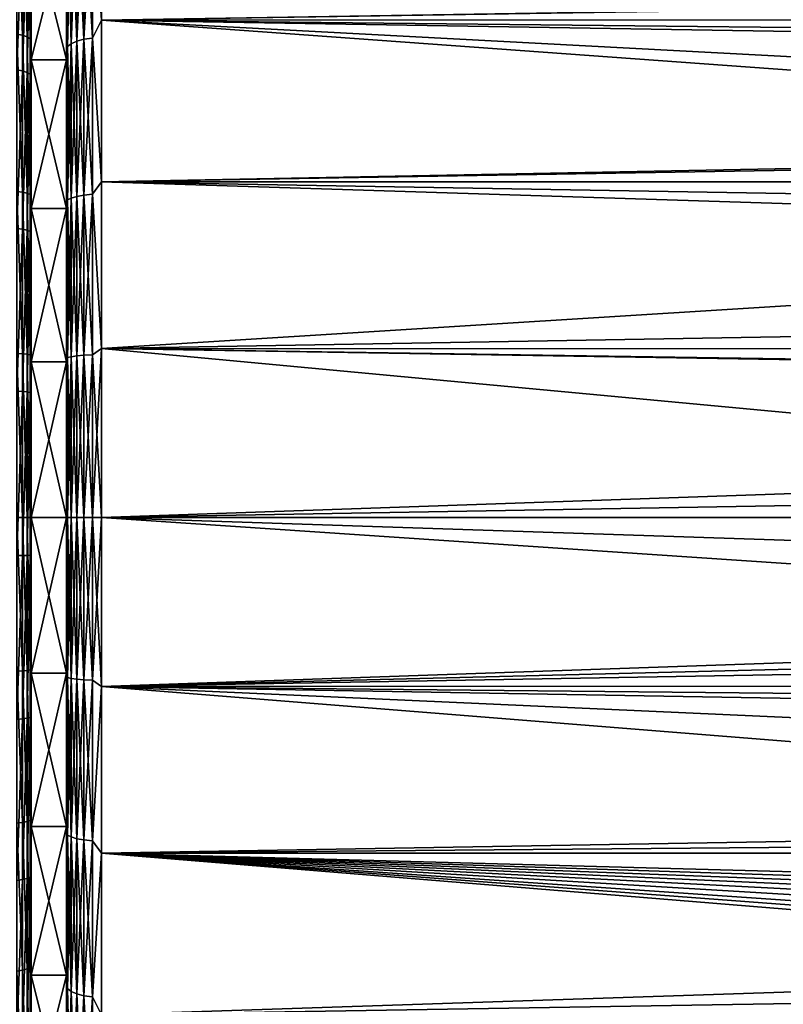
# Model space of a CAD drawing. Header units: metres. Extents: x -139 to 106, y -189 to 40.
# Tile 42 of 256: x -118 to -107, y -7 to 7. Entities that reach past the tile are written whole.
import ezdxf

# ---------------------------------------------------------------- set-up
doc = ezdxf.new("R2010")
doc.units = ezdxf.units.M
doc.layers.add('solid_153_ABGANG1_SW0003', color=7, linetype='CONTINUOUS')

msp = doc.modelspace()

# ---------------------------------------------------------------- linework, layer by layer
at = {"layer": 'solid_153_ABGANG1_SW0003'}
for points in [[(-117.128876, 8.968395, 93.920311), (-116.999969, 7.092096, 94.763084), (-116.999969, 9.294461, 93.771881)], [(-117.128876, 8.968395, 58.205223), (-116.999969, 9.294461, 58.353649), (-116.999969, 7.092096, 57.362446)], [(-116.999969, 7.092096, 57.362446), (-116.999969, 9.294461, 58.353649), (-91.974602, 7.482811, 57.515331)], [(-47.66711, 8.209472, 94.300209), (-116.999969, 9.294461, 93.771881), (-116.999969, 7.092096, 94.763084)], [(-118.014725, 8.954062, 58.411282), (-117.999969, 9.129817, 58.605652), (-117.999969, 6.964025, 57.634377)], [(-117.999969, 6.964025, 57.634377), (-117.999969, 9.129817, 58.605652), (-117.999969, 8.550906, 59.770374)], [(-118.12381, 6.877313, 57.343552), (-118.207458, 6.891992, 57.303596), (-118.207428, 9.041147, 58.239609)], [(-118.123779, 9.02189, 58.277573), (-118.12381, 6.877313, 57.343552), (-118.207428, 9.041147, 58.239609)], [(-118.057411, 6.854438, 57.405811), (-118.12381, 6.877313, 57.343552), (-118.123779, 9.02189, 58.277573)], [(-118.057381, 8.991882, 58.336727), (-118.057411, 6.854438, 57.405811), (-118.123779, 9.02189, 58.277573)], [(-118.014755, 6.825609, 57.484283), (-118.057411, 6.854438, 57.405811), (-118.057381, 8.991882, 58.336727)], [(-118.014725, 8.954062, 58.411282), (-118.014755, 6.825609, 57.484283), (-118.057381, 8.991882, 58.336727)], [(-118.014725, 8.954062, 58.411282), (-117.999969, 6.964025, 57.634377), (-118.014755, 6.825609, 57.484283)], [(-117.499969, 8.550878, 92.355171), (-117.499969, 6.837931, 94.324539), (-117.499969, 8.966857, 93.378807)], [(-117.482933, 8.80966, 93.60424), (-117.499969, 8.966857, 93.378807), (-117.499969, 6.837931, 94.324539)], [(-117.482933, 6.713652, 94.508369), (-117.432922, 6.754935, 94.621796), (-117.432922, 8.863832, 93.712105)], [(-117.482933, 8.80966, 93.60424), (-117.482933, 6.713652, 94.508369), (-117.432922, 8.863832, 93.712105)], [(-117.482933, 8.80966, 58.52129), (-117.432922, 8.863832, 58.413425), (-117.432922, 6.754935, 57.503735)], [(-117.432922, 6.754935, 94.621796), (-117.35334, 6.790377, 94.71917), (-117.35334, 8.910339, 93.80471)], [(-117.432922, 8.863832, 93.712105), (-117.432922, 6.754935, 94.621796), (-117.35334, 8.910339, 93.80471)], [(-117.432922, 8.863832, 58.413425), (-117.35334, 8.910339, 58.320824), (-117.35334, 6.790377, 57.406361)], [(-117.432922, 6.754935, 57.503735), (-117.432922, 8.863832, 58.413425), (-117.35334, 6.790377, 57.406361)], [(-117.35334, 6.790377, 94.71917), (-117.249634, 6.817557, 94.793854), (-117.249634, 8.946005, 93.875725)], [(-117.35334, 8.910339, 93.80471), (-117.35334, 6.790377, 94.71917), (-117.249634, 8.946005, 93.875725)], [(-117.35334, 8.910339, 58.320824), (-117.249634, 8.946005, 58.249805), (-117.249634, 6.817557, 57.33168)], [(-117.35334, 6.790377, 57.406361), (-117.35334, 8.910339, 58.320824), (-117.249634, 6.817557, 57.33168)], [(-117.249634, 6.817557, 94.793854), (-117.128876, 6.83462, 94.840729), (-117.128876, 8.968395, 93.920311)], [(-117.249634, 8.946005, 93.875725), (-117.249634, 6.817557, 94.793854), (-117.128876, 8.968395, 93.920311)], [(-117.249634, 8.946005, 58.249805), (-117.128876, 8.968395, 58.205223), (-117.128876, 6.83462, 57.284801)], [(-117.249634, 6.817557, 57.33168), (-117.249634, 8.946005, 58.249805), (-117.128876, 6.83462, 57.284801)], [(-117.128876, 8.968395, 93.920311), (-117.128876, 6.83462, 94.840729), (-116.999969, 7.092096, 94.763084)], [(-117.128876, 6.83462, 57.284801), (-117.128876, 8.968395, 58.205223), (-116.999969, 7.092096, 57.362446)], [(-117.482933, 6.713652, 57.617161), (-117.499969, 7.467748, 58.04937), (-117.482933, 8.80966, 58.52129)], [(-117.482933, 8.80966, 93.60424), (-117.499969, 6.837931, 94.324539), (-117.482933, 6.713652, 94.508369)], [(-117.482933, 6.713652, 57.617161), (-117.482933, 8.80966, 58.52129), (-117.432922, 6.754935, 57.503735)], [(-118.123581, 8.535949, 94.086449), (-118.20723, 8.554169, 94.124916), (-118.207245, 6.380405, 95.002266)], [(-118.123604, 6.366816, 94.961929), (-118.123581, 8.535949, 94.086449), (-118.207245, 6.380405, 95.002266)], [(-118.057182, 8.507558, 94.026497), (-118.123581, 8.535949, 94.086449), (-118.123604, 6.366816, 94.961929)], [(-118.057205, 6.345639, 94.899071), (-118.057182, 8.507558, 94.026497), (-118.123604, 6.366816, 94.961929)], [(-118.014526, 8.471775, 93.950943), (-118.057182, 8.507558, 94.026497), (-118.057205, 6.345639, 94.899071)], [(-118.014549, 6.318949, 94.819847), (-118.014526, 8.471775, 93.950943), (-118.057205, 6.345639, 94.899071)], [(-118.014549, 6.318949, 94.819847), (-117.999969, 7.099844, 94.439484), (-118.014526, 8.471775, 93.950943)], [(-117.999969, 8.550906, 59.770374), (-117.499969, 8.55092, 59.770382), (-117.499969, 6.524649, 58.858437)], [(-117.999969, 8.550906, 92.355156), (-117.999969, 6.52473, 93.267067), (-117.499969, 8.550878, 92.355171)], [(-117.999969, 6.52473, 58.858467), (-117.999969, 8.550906, 59.770374), (-117.499969, 6.524649, 58.858437)], [(-117.999969, 7.099844, 94.439484), (-117.999969, 6.52473, 93.267067), (-117.999969, 8.550906, 92.355156)], [(-117.999969, 6.964025, 57.634377), (-117.999969, 8.550906, 59.770374), (-117.999969, 6.52473, 58.858467)], [(-117.999969, 6.52473, 93.267067), (-117.499969, 6.524615, 93.267105), (-117.499969, 8.550878, 92.355171)], [(-117.499969, 6.524649, 58.858437), (-117.499969, 8.55092, 59.770382), (-117.499969, 7.467748, 58.04937)], [(-117.499969, 8.550878, 92.355171), (-117.499969, 6.524615, 93.267105), (-117.499969, 6.837931, 94.324539)], [(-47.66711, 7.094168, 94.762299), (-47.66711, 8.209472, 94.300209), (-116.999969, 7.092096, 94.763084)], [(-117.499969, 6.524649, 58.858437), (-117.499969, 7.467748, 58.04937), (-117.499969, 5.267058, 57.287575)], [(-117.482933, 6.713652, 57.617161), (-117.499969, 5.267058, 57.287575), (-117.499969, 7.467748, 58.04937)], [(-116.999969, 7.092096, 57.362446), (-91.974602, 7.482811, 57.515331), (-91.966515, 6.823429, 57.262749)], [(-118.014549, 6.318949, 94.819847), (-117.999969, 4.837661, 95.160088), (-117.999969, 7.099844, 94.439484)], [(-117.999969, 7.099844, 94.439484), (-117.999969, 4.837661, 95.160088), (-117.999969, 6.52473, 93.267067)], [(-117.128876, 6.83462, 94.840729), (-116.999969, 4.786312, 95.481598), (-116.999969, 7.092096, 94.763084)], [(-117.128876, 6.83462, 57.284801), (-116.999969, 7.092096, 57.362446), (-116.999969, 4.786312, 56.643936)], [(-47.66711, 5.952396, 95.156448), (-47.66711, 7.094168, 94.762299), (-116.999969, 7.092096, 94.763084)], [(-116.999969, 7.092096, 57.362446), (-91.924644, 5.757993, 56.909561), (-91.89402, 5.269871, 56.76955)], [(-116.999969, 4.786312, 56.643936), (-116.999969, 7.092096, 57.362446), (-91.89402, 5.269871, 56.76955)], [(-116.999969, 7.092096, 57.362446), (-91.966515, 6.823429, 57.262749), (-91.924644, 5.757993, 56.909561)], [(-47.66711, 5.952396, 95.156448), (-116.999969, 7.092096, 94.763084), (-116.999969, 4.786312, 95.481598)], [(-118.12384, 4.638121, 56.667068), (-118.207481, 4.648021, 56.625668), (-118.207458, 6.891992, 57.303596)], [(-118.12381, 6.877313, 57.343552), (-118.12384, 4.638121, 56.667068), (-118.207458, 6.891992, 57.303596)], [(-118.014755, 6.825609, 57.484283), (-117.999969, 6.964025, 57.634377), (-117.999969, 4.696675, 56.930508)], [(-117.999969, 4.696675, 56.930508), (-117.999969, 6.964025, 57.634377), (-117.999969, 6.52473, 58.858467)], [(-118.057442, 4.622694, 56.731579), (-118.12384, 4.638121, 56.667068), (-118.12381, 6.877313, 57.343552)], [(-118.057411, 6.854438, 57.405811), (-118.057442, 4.622694, 56.731579), (-118.12381, 6.877313, 57.343552)], [(-118.014786, 4.603251, 56.812885), (-118.057442, 4.622694, 56.731579), (-118.057411, 6.854438, 57.405811)], [(-118.014755, 6.825609, 57.484283), (-118.014786, 4.603251, 56.812885), (-118.057411, 6.854438, 57.405811)], [(-118.014755, 6.825609, 57.484283), (-117.999969, 4.696675, 56.930508), (-118.014786, 4.603251, 56.812885)], [(-117.499969, 6.524615, 93.267105), (-117.499969, 4.612171, 95.009468), (-117.499969, 6.837931, 94.324539)], [(-117.482933, 6.713652, 94.508369), (-117.499969, 6.837931, 94.324539), (-117.499969, 4.612171, 95.009468)], [(-117.482933, 4.526852, 95.163055), (-117.432922, 4.554688, 95.28051), (-117.432922, 6.754935, 94.621796)], [(-117.482933, 6.713652, 94.508369), (-117.482933, 4.526852, 95.163055), (-117.432922, 6.754935, 94.621796)], [(-117.482933, 6.713652, 57.617161), (-117.432922, 6.754935, 57.503735), (-117.432922, 4.554688, 56.845024)], [(-117.432922, 4.554688, 95.28051), (-117.35334, 4.578586, 95.38134), (-117.35334, 6.790377, 94.71917)], [(-117.432922, 6.754935, 94.621796), (-117.432922, 4.554688, 95.28051), (-117.35334, 6.790377, 94.71917)], [(-117.432922, 6.754935, 57.503735), (-117.35334, 6.790377, 57.406361), (-117.35334, 4.578586, 56.744194)], [(-117.432922, 4.554688, 56.845024), (-117.432922, 6.754935, 57.503735), (-117.35334, 4.578586, 56.744194)], [(-117.35334, 4.578586, 95.38134), (-117.249634, 4.596913, 95.458664), (-117.249634, 6.817557, 94.793854)], [(-117.35334, 6.790377, 94.71917), (-117.35334, 4.578586, 95.38134), (-117.249634, 6.817557, 94.793854)], [(-117.35334, 6.790377, 57.406361), (-117.249634, 6.817557, 57.33168), (-117.249634, 4.596913, 56.666866)], [(-117.35334, 4.578586, 56.744194), (-117.35334, 6.790377, 57.406361), (-117.249634, 4.596913, 56.666866)], [(-117.249634, 4.596913, 95.458664), (-117.128876, 4.608418, 95.50721), (-117.128876, 6.83462, 94.840729)], [(-117.249634, 6.817557, 94.793854), (-117.249634, 4.596913, 95.458664), (-117.128876, 6.83462, 94.840729)], [(-117.249634, 6.817557, 57.33168), (-117.128876, 6.83462, 57.284801), (-117.128876, 4.608418, 56.61832)], [(-117.249634, 4.596913, 56.666866), (-117.249634, 6.817557, 57.33168), (-117.128876, 4.608418, 56.61832)], [(-117.128876, 6.83462, 94.840729), (-117.128876, 4.608418, 95.50721), (-116.999969, 4.786312, 95.481598)], [(-117.128876, 4.608418, 56.61832), (-117.128876, 6.83462, 57.284801), (-116.999969, 4.786312, 56.643936)], [(-117.482933, 4.526852, 56.962475), (-117.499969, 5.267058, 57.287575), (-117.482933, 6.713652, 57.617161)], [(-117.482933, 6.713652, 94.508369), (-117.499969, 4.612171, 95.009468), (-117.482933, 4.526852, 95.163055)], [(-117.482933, 4.526852, 56.962475), (-117.482933, 6.713652, 57.617161), (-117.432922, 4.554688, 56.845024)], [(-117.999969, 6.52473, 93.267067), (-117.999969, 4.403408, 93.928093), (-117.499969, 6.524615, 93.267105)], [(-117.999969, 6.52473, 58.858467), (-117.499969, 6.524649, 58.858437), (-117.499969, 4.403389, 58.197433)], [(-117.999969, 4.403408, 58.197437), (-117.999969, 6.52473, 58.858467), (-117.499969, 4.403389, 58.197433)], [(-117.999969, 4.837661, 95.160088), (-117.999969, 4.403408, 93.928093), (-117.999969, 6.52473, 93.267067)], [(-117.999969, 4.696675, 56.930508), (-117.999969, 6.52473, 58.858467), (-117.999969, 4.403408, 58.197437)], [(-117.999969, 4.403408, 93.928093), (-117.499969, 4.403364, 93.928108), (-117.499969, 6.524615, 93.267105)], [(-117.499969, 4.403389, 58.197433), (-117.499969, 6.524649, 58.858437), (-117.499969, 5.267058, 57.287575)], [(-117.499969, 6.524615, 93.267105), (-117.499969, 4.403364, 93.928108), (-117.499969, 4.612171, 95.009468)], [(-118.123604, 6.366816, 94.961929), (-118.207245, 6.380405, 95.002266), (-118.207268, 4.118865, 95.619057)], [(-118.123627, 4.110092, 95.5774), (-118.123604, 6.366816, 94.961929), (-118.207268, 4.118865, 95.619057)], [(-118.057205, 6.345639, 94.899071), (-118.123604, 6.366816, 94.961929), (-118.123627, 4.110092, 95.5774)], [(-118.05722, 4.096421, 95.512497), (-118.057205, 6.345639, 94.899071), (-118.123627, 4.110092, 95.5774)], [(-118.014549, 6.318949, 94.819847), (-118.057205, 6.345639, 94.899071), (-118.05722, 4.096421, 95.512497)], [(-118.014572, 4.079192, 95.430687), (-118.014549, 6.318949, 94.819847), (-118.05722, 4.096421, 95.512497)], [(-118.014572, 4.079192, 95.430687), (-117.999969, 4.837661, 95.160088), (-118.014549, 6.318949, 94.819847)], [(-47.66711, 4.787466, 95.481316), (-47.66711, 5.952396, 95.156448), (-116.999969, 4.786312, 95.481598)], [(-117.499969, 4.403389, 58.197433), (-117.499969, 5.267058, 57.287575), (-117.499969, 2.990279, 56.793411)], [(-117.482933, 4.526852, 56.962475), (-117.499969, 2.990279, 56.793411), (-117.499969, 5.267058, 57.287575)], [(-116.999969, 4.786312, 56.643936), (-91.89402, 5.269871, 56.76955), (-91.780693, 3.983992, 56.463593)], [(-118.014572, 4.079192, 95.430687), (-117.999969, 2.505208, 95.603325), (-117.999969, 4.837661, 95.160088)], [(-117.999969, 4.837661, 95.160088), (-117.999969, 2.505208, 95.603325), (-117.999969, 4.403408, 93.928093)], [(-117.128876, 4.608418, 95.50721), (-116.999969, 2.410733, 95.916939), (-116.999969, 4.786312, 95.481598)], [(-117.128876, 4.608418, 56.61832), (-116.999969, 4.786312, 56.643936), (-116.999969, 2.410733, 56.208595)], [(-47.66711, 3.60336, 95.735481), (-47.66711, 4.787466, 95.481316), (-116.999969, 4.786312, 95.481598)], [(-116.999969, 2.410733, 56.208595), (-116.999969, 4.786312, 56.643936), (-91.780693, 3.983992, 56.463593)], [(-47.66711, 3.60336, 95.735481), (-116.999969, 4.786312, 95.481598), (-116.999969, 2.410733, 95.916939)], [(-118.123863, 2.335122, 56.257427), (-118.207512, 2.340107, 56.215157), (-118.207481, 4.648021, 56.625668)], [(-118.12384, 4.638121, 56.667068), (-118.123863, 2.335122, 56.257427), (-118.207481, 4.648021, 56.625668)], [(-118.057465, 2.327356, 56.323303), (-118.123863, 2.335122, 56.257427), (-118.12384, 4.638121, 56.667068)], [(-118.057442, 4.622694, 56.731579), (-118.057465, 2.327356, 56.323303), (-118.12384, 4.638121, 56.667068)], [(-118.014786, 4.603251, 56.812885), (-117.999969, 4.696675, 56.930508), (-117.999969, 2.361542, 56.504543)], [(-117.999969, 2.361542, 56.504543), (-117.999969, 4.696675, 56.930508), (-117.999969, 4.403408, 58.197437)], [(-118.014809, 2.317567, 56.406326), (-118.057465, 2.327356, 56.323303), (-118.057442, 4.622694, 56.731579)], [(-118.014786, 4.603251, 56.812885), (-118.014809, 2.317567, 56.406326), (-118.057442, 4.622694, 56.731579)], [(-118.014786, 4.603251, 56.812885), (-117.999969, 2.361542, 56.504543), (-118.014809, 2.317567, 56.406326)], [(-117.499969, 4.403364, 93.928108), (-117.499969, 2.319607, 95.424301), (-117.499969, 4.612171, 95.009468)], [(-117.482933, 4.526852, 95.163055), (-117.499969, 4.612171, 95.009468), (-117.499969, 2.319607, 95.424301)], [(-117.482933, 2.278835, 56.56609), (-117.499969, 2.990279, 56.793411), (-117.482933, 4.526852, 56.962475)], [(-117.482933, 4.526852, 95.163055), (-117.499969, 2.319607, 95.424301), (-117.482933, 2.278835, 95.559441)], [(-117.482933, 2.278835, 95.559441), (-117.432922, 2.292848, 95.679329), (-117.432922, 4.554688, 95.28051)], [(-117.482933, 4.526852, 95.163055), (-117.482933, 2.278835, 95.559441), (-117.432922, 4.554688, 95.28051)], [(-117.482933, 4.526852, 56.962475), (-117.432922, 4.554688, 56.845024), (-117.432922, 2.292848, 56.446201)], [(-117.482933, 2.278835, 56.56609), (-117.482933, 4.526852, 56.962475), (-117.432922, 2.292848, 56.446201)], [(-117.432922, 2.292848, 95.679329), (-117.35334, 2.304878, 95.782257), (-117.35334, 4.578586, 95.38134)], [(-117.432922, 4.554688, 95.28051), (-117.432922, 2.292848, 95.679329), (-117.35334, 4.578586, 95.38134)], [(-117.432922, 4.554688, 56.845024), (-117.35334, 4.578586, 56.744194), (-117.35334, 2.304878, 56.343277)], [(-117.432922, 2.292848, 56.446201), (-117.432922, 4.554688, 56.845024), (-117.35334, 2.304878, 56.343277)], [(-117.35334, 2.304878, 95.782257), (-117.249634, 2.314104, 95.861191), (-117.249634, 4.596913, 95.458664)], [(-117.35334, 4.578586, 95.38134), (-117.35334, 2.304878, 95.782257), (-117.249634, 4.596913, 95.458664)], [(-117.35334, 4.578586, 56.744194), (-117.249634, 4.596913, 56.666866), (-117.249634, 2.314104, 56.264343)], [(-117.35334, 2.304878, 56.343277), (-117.35334, 4.578586, 56.744194), (-117.249634, 2.314104, 56.264343)], [(-117.249634, 2.314104, 95.861191), (-117.128876, 2.319896, 95.910744), (-117.128876, 4.608418, 95.50721)], [(-117.249634, 4.596913, 95.458664), (-117.249634, 2.314104, 95.861191), (-117.128876, 4.608418, 95.50721)], [(-117.249634, 4.596913, 56.666866), (-117.128876, 4.608418, 56.61832), (-117.128876, 2.319896, 56.21479)], [(-117.249634, 2.314104, 56.264343), (-117.249634, 4.596913, 56.666866), (-117.128876, 2.319896, 56.21479)], [(-117.128876, 4.608418, 95.50721), (-117.128876, 2.319896, 95.910744), (-116.999969, 2.410733, 95.916939)], [(-117.128876, 2.319896, 56.21479), (-117.128876, 4.608418, 56.61832), (-116.999969, 2.410733, 56.208595)], [(-117.999969, 4.403408, 93.928093), (-117.999969, 2.217875, 94.328606), (-117.499969, 4.403364, 93.928108)], [(-117.999969, 4.403408, 58.197437), (-117.499969, 4.403389, 58.197433), (-117.499969, 2.217852, 57.796921)], [(-117.999969, 2.217875, 57.796925), (-117.999969, 4.403408, 58.197437), (-117.499969, 2.217852, 57.796921)], [(-117.999969, 2.505208, 95.603325), (-117.999969, 2.217875, 94.328606), (-117.999969, 4.403408, 93.928093)], [(-117.999969, 2.361542, 56.504543), (-117.999969, 4.403408, 58.197437), (-117.999969, 2.217875, 57.796925)], [(-117.999969, 2.217875, 94.328606), (-117.499969, 2.217842, 94.328613), (-117.499969, 4.403364, 93.928108)], [(-117.499969, 2.217852, 57.796921), (-117.499969, 4.403389, 58.197433), (-117.499969, 2.990279, 56.793411)], [(-117.499969, 4.403364, 93.928108), (-117.499969, 2.217842, 94.328613), (-117.499969, 2.319607, 95.424301)], [(-118.123627, 4.110092, 95.5774), (-118.207268, 4.118865, 95.619057), (-118.207291, 1.800661, 95.966789)], [(-118.12365, 1.796825, 95.924393), (-118.123627, 4.110092, 95.5774), (-118.207291, 1.800661, 95.966789)], [(-118.05722, 4.096421, 95.512497), (-118.123627, 4.110092, 95.5774), (-118.12365, 1.796825, 95.924393)], [(-118.057251, 1.790849, 95.858337), (-118.05722, 4.096421, 95.512497), (-118.12365, 1.796825, 95.924393)], [(-118.014572, 4.079192, 95.430687), (-118.05722, 4.096421, 95.512497), (-118.057251, 1.790849, 95.858337)], [(-118.014595, 1.783317, 95.77507), (-118.014572, 4.079192, 95.430687), (-118.057251, 1.790849, 95.858337)], [(-118.014595, 1.783317, 95.77507), (-117.999969, 2.505208, 95.603325), (-118.014572, 4.079192, 95.430687)], [(-91.553902, 2.023347, 56.165382), (-116.999969, 2.410733, 56.208595), (-91.780693, 3.983992, 56.463593)], [(-47.66711, 2.406005, 95.917511), (-47.66711, 3.60336, 95.735481), (-116.999969, 2.410733, 95.916939)], [(-117.499969, 2.217852, 57.796921), (-117.499969, 2.990279, 56.793411), (-117.499969, 0.67678, 56.57452)], [(-117.482933, 2.278835, 56.56609), (-117.499969, 0.67678, 56.57452), (-117.499969, 2.990279, 56.793411)], [(-118.014595, 1.783317, 95.77507), (-117.999969, 0.146413, 95.762711), (-117.999969, 2.505208, 95.603325)], [(-117.999969, 2.505208, 95.603325), (-117.999969, 0.146413, 95.762711), (-117.999969, 2.217875, 94.328606)], [(-117.128876, 2.319896, 56.21479), (-116.999969, 2.410733, 56.208595), (-116.999969, 0, 56.062771)], [(-117.128876, 0, 96.04586), (-116.999969, 0, 96.062759), (-116.999969, 2.410733, 95.916939)], [(-117.128876, 2.319896, 95.910744), (-117.128876, 0, 96.04586), (-116.999969, 2.410733, 95.916939)], [(-116.999969, 2.410733, 56.208595), (-91.254692, 0, 56.062771), (-116.999969, 0, 56.062771)], [(-91.549911, 1.995464, 56.162567), (-91.254692, 0, 56.062771), (-116.999969, 2.410733, 56.208595)], [(-47.66711, 2.406005, 95.917511), (-116.999969, 2.410733, 95.916939), (-116.999969, 0, 96.062759)], [(-91.553902, 2.023347, 56.165382), (-91.549911, 1.995464, 56.162567), (-116.999969, 2.410733, 56.208595)], [(-47.66711, 1.20245, 96.026581), (-47.66711, 2.406005, 95.917511), (-116.999969, 0, 96.062759)], [(-118.207512, 2.340107, 56.215157), (-118.123894, 0, 56.12027), (-118.207542, 0.000001, 56.077705)], [(-118.123863, 2.335122, 56.257427), (-118.123894, 0, 56.12027), (-118.207512, 2.340107, 56.215157)], [(-118.123863, 2.335122, 56.257427), (-118.057495, 0, 56.1866), (-118.123894, 0, 56.12027)], [(-118.057465, 2.327356, 56.323303), (-118.057495, 0, 56.1866), (-118.123863, 2.335122, 56.257427)], [(-118.057465, 2.327356, 56.323303), (-118.014839, 0.000001, 56.270203), (-118.057495, 0, 56.1866)], [(-118.014809, 2.317567, 56.406326), (-118.014839, 0.000001, 56.270203), (-118.057465, 2.327356, 56.323303)], [(-118.014809, 2.317567, 56.406326), (-117.999969, 0.004345, 56.36269), (-118.014839, 0.000001, 56.270203)], [(-118.014809, 2.317567, 56.406326), (-117.999969, 2.361542, 56.504543), (-117.999969, 0.004345, 56.36269)], [(-117.999969, 2.361542, 56.504543), (-117.999969, 2.217875, 57.796925), (-117.999969, 0.004345, 56.36269)], [(-117.499969, 0, 94.462769), (-117.499969, 0, 95.562759), (-117.499969, 2.319607, 95.424301)], [(-117.482933, 2.278835, 95.559441), (-117.499969, 2.319607, 95.424301), (-117.499969, 0, 95.562759)], [(-117.499969, 2.217842, 94.328613), (-117.499969, 0, 94.462769), (-117.499969, 2.319607, 95.424301)], [(-117.482933, 2.278835, 95.559441), (-117.499969, 0, 95.562759), (-117.482933, 0, 95.692169)], [(-117.482933, 0, 56.433361), (-117.499969, 0.67678, 56.57452), (-117.482933, 2.278835, 56.56609)], [(-117.482933, 0, 95.692169), (-117.432922, 0, 95.812874), (-117.432922, 2.292848, 95.679329)], [(-117.482933, 2.278835, 95.559441), (-117.482933, 0, 95.692169), (-117.432922, 2.292848, 95.679329)], [(-117.482933, 2.278835, 56.56609), (-117.432922, 2.292848, 56.446201), (-117.432922, 0, 56.31266)], [(-117.482933, 0, 56.433361), (-117.482933, 2.278835, 56.56609), (-117.432922, 0, 56.31266)], [(-117.432922, 0, 95.812874), (-117.35334, 0, 95.916496), (-117.35334, 2.304878, 95.782257)], [(-117.432922, 2.292848, 95.679329), (-117.432922, 0, 95.812874), (-117.35334, 2.304878, 95.782257)], [(-117.432922, 2.292848, 56.446201), (-117.35334, 2.304878, 56.343277), (-117.35334, 0, 56.209034)], [(-117.432922, 0, 56.31266), (-117.432922, 2.292848, 56.446201), (-117.35334, 0, 56.209034)], [(-117.35334, 0, 95.916496), (-117.249634, 0, 95.995972), (-117.249634, 2.314104, 95.861191)], [(-117.35334, 2.304878, 95.782257), (-117.35334, 0, 95.916496), (-117.249634, 2.314104, 95.861191)], [(-117.35334, 2.304878, 56.343277), (-117.249634, 2.314104, 56.264343), (-117.249634, 0, 56.129562)], [(-117.35334, 0, 56.209034), (-117.35334, 2.304878, 56.343277), (-117.249634, 0, 56.129562)], [(-117.249634, 0, 95.995972), (-117.128876, 0, 96.04586), (-117.128876, 2.319896, 95.910744)], [(-117.249634, 2.314104, 95.861191), (-117.249634, 0, 95.995972), (-117.128876, 2.319896, 95.910744)], [(-117.249634, 2.314104, 56.264343), (-117.128876, 2.319896, 56.21479), (-117.128876, 0, 56.079674)], [(-117.249634, 0, 56.129562), (-117.249634, 2.314104, 56.264343), (-117.128876, 0, 56.079674)], [(-117.128876, 0, 56.079674), (-117.128876, 2.319896, 56.21479), (-116.999969, 0, 56.062771)], [(-117.999969, 2.217875, 57.796925), (-117.499969, 2.217852, 57.796921), (-117.499969, 0, 57.662766)], [(-117.999969, 2.217875, 57.796925), (-117.499969, 0, 57.662766), (-117.999969, 0, 57.662766)], [(-117.999969, 2.217875, 94.328606), (-117.999969, 0, 94.462769), (-117.499969, 2.217842, 94.328613)], [(-117.999969, 0.004345, 56.36269), (-117.999969, 2.217875, 57.796925), (-117.999969, 0, 57.662766)], [(-117.999969, 0.146413, 95.762711), (-117.999969, 0, 94.462769), (-117.999969, 2.217875, 94.328606)], [(-117.999969, 0, 94.462769), (-117.499969, 0, 94.462769), (-117.499969, 2.217842, 94.328613)], [(-117.499969, 2.217852, 57.796921), (-117.499969, 0.338441, 56.565708), (-117.499969, 0, 56.562771)], [(-117.499969, 2.217852, 57.796921), (-117.499969, 0, 56.562771), (-117.499969, 0, 57.662766)], [(-117.499969, 2.217852, 57.796921), (-117.499969, 0.67678, 56.57452), (-117.499969, 0.338441, 56.565708)], [(-118.12365, 1.796825, 95.924393), (-118.207291, 1.800661, 95.966789), (-118.207321, -0.542314, 96.040688)], [(-118.123672, -0.541159, 95.998138), (-118.12365, 1.796825, 95.924393), (-118.207321, -0.542314, 96.040688)], [(-118.057251, 1.790849, 95.858337), (-118.12365, 1.796825, 95.924393), (-118.123672, -0.541159, 95.998138)], [(-118.057274, -0.539359, 95.931831), (-118.057251, 1.790849, 95.858337), (-118.123672, -0.541159, 95.998138)], [(-118.014595, 1.783317, 95.77507), (-118.057251, 1.790849, 95.858337), (-118.057274, -0.539359, 95.931831)], [(-118.014618, -0.53709, 95.848259), (-118.014595, 1.783317, 95.77507), (-118.057274, -0.539359, 95.931831)], [(-118.014618, -0.53709, 95.848259), (-117.999969, 0.146413, 95.762711), (-118.014595, 1.783317, 95.77507)], [(-47.66711, 1.20245, 96.026581), (-116.999969, 0, 96.062759), (-47.66711, 0, 96.062759)], [(-117.482933, 0, 56.433361), (-117.499969, 0.338441, 56.565708), (-117.499969, 0.67678, 56.57452)], [(-117.482933, 0, 56.433361), (-117.499969, 0, 56.562771), (-117.499969, 0.338441, 56.565708)], [(-118.014618, -0.53709, 95.848259), (-117.999969, -2.214815, 95.638321), (-117.999969, 0.146413, 95.762711)], [(-117.999969, 0.146413, 95.762711), (-117.999969, -2.214815, 95.638321), (-117.999969, 0, 94.462769)], [(-118.123779, -2.186174, 56.240349), (-118.207436, -2.190845, 56.198009), (-118.207542, 0.000001, 56.077705)], [(-118.123779, -2.186174, 56.240349), (-118.207542, 0.000001, 56.077705), (-118.123894, 0, 56.12027)], [(-118.123894, 0, 56.12027), (-118.057495, 0, 56.1866), (-118.057388, -2.1789, 56.306305)], [(-118.123779, -2.186174, 56.240349), (-118.123894, 0, 56.12027), (-118.057388, -2.1789, 56.306305)], [(-118.057495, 0, 56.1866), (-118.014839, 0.000001, 56.270203), (-118.014755, -2.169734, 56.389427)], [(-118.057388, -2.1789, 56.306305), (-118.057495, 0, 56.1866), (-118.014755, -2.169734, 56.389427)], [(-118.014839, 0.000001, 56.270203), (-117.999969, 0.004345, 56.36269), (-117.999969, -2.345425, 56.50288)], [(-118.014755, -2.169734, 56.389427), (-118.014839, 0.000001, 56.270203), (-117.999969, -2.345425, 56.50288)], [(-117.999969, 0.004345, 56.36269), (-117.999969, 0, 57.662766), (-117.999969, -2.217875, 57.796925)], [(-117.999969, 0.004345, 56.36269), (-117.999969, -2.217875, 57.796925), (-117.999969, -2.345425, 56.50288)], [(-117.999969, 0, 57.662766), (-117.499969, 0, 57.662766), (-117.499969, -2.217842, 57.796917)], [(-117.999969, -2.217875, 57.796925), (-117.999969, 0, 57.662766), (-117.499969, -2.217842, 57.796917)], [(-117.999969, -2.217875, 94.328606), (-117.499969, -2.217852, 94.328613), (-117.499969, 0, 94.462769)], [(-117.999969, 0, 94.462769), (-117.999969, -2.217875, 94.328606), (-117.499969, 0, 94.462769)], [(-117.499969, -2.217852, 94.328613), (-117.499969, -0.338441, 95.559822), (-117.499969, 0, 95.562759)], [(-117.482933, 0, 95.692169), (-117.499969, 0, 95.562759), (-117.499969, -0.338441, 95.559822)], [(-117.499969, 0, 94.462769), (-117.499969, -2.217852, 94.328613), (-117.499969, 0, 95.562759)], [(-117.482933, 0, 95.692169), (-117.499969, -0.338441, 95.559822), (-117.499969, -0.67678, 95.55101)], [(-117.482933, -2.278835, 95.559441), (-117.482933, 0, 95.692169), (-117.499969, -0.67678, 95.55101)], [(-117.499969, 0, 57.662766), (-117.499969, 0, 56.562771), (-117.499969, -2.319607, 56.701229)], [(-117.482933, -2.278835, 56.56609), (-117.499969, -2.319607, 56.701229), (-117.499969, 0, 56.562771)], [(-117.499969, -2.217842, 57.796917), (-117.499969, 0, 57.662766), (-117.499969, -2.319607, 56.701229)], [(-117.482933, -2.278835, 56.56609), (-117.499969, 0, 56.562771), (-117.482933, 0, 56.433361)], [(-117.482933, -2.278835, 95.559441), (-117.432922, 0, 95.812874), (-117.482933, 0, 95.692169)], [(-117.482933, -2.278835, 95.559441), (-117.432922, -2.292848, 95.679329), (-117.432922, 0, 95.812874)], [(-117.432922, -2.292848, 56.446201), (-117.482933, 0, 56.433361), (-117.432922, 0, 56.31266)], [(-117.482933, -2.278835, 56.56609), (-117.482933, 0, 56.433361), (-117.432922, -2.292848, 56.446201)], [(-117.432922, -2.292848, 95.679329), (-117.35334, 0, 95.916496), (-117.432922, 0, 95.812874)], [(-117.432922, -2.292848, 95.679329), (-117.35334, -2.304878, 95.782257), (-117.35334, 0, 95.916496)], [(-117.35334, -2.304878, 56.343277), (-117.432922, 0, 56.31266), (-117.35334, 0, 56.209034)], [(-117.432922, -2.292848, 56.446201), (-117.432922, 0, 56.31266), (-117.35334, -2.304878, 56.343277)], [(-117.35334, -2.304878, 95.782257), (-117.249634, 0, 95.995972), (-117.35334, 0, 95.916496)], [(-117.35334, -2.304878, 95.782257), (-117.249634, -2.314104, 95.861191), (-117.249634, 0, 95.995972)], [(-117.249634, -2.314104, 56.264343), (-117.35334, 0, 56.209034), (-117.249634, 0, 56.129562)], [(-117.35334, -2.304878, 56.343277), (-117.35334, 0, 56.209034), (-117.249634, -2.314104, 56.264343)], [(-117.249634, -2.314104, 95.861191), (-117.128876, 0, 96.04586), (-117.249634, 0, 95.995972)], [(-117.249634, -2.314104, 95.861191), (-117.128876, -2.319896, 95.910744), (-117.128876, 0, 96.04586)], [(-117.128876, -2.319896, 56.21479), (-117.249634, 0, 56.129562), (-117.128876, 0, 56.079674)], [(-117.249634, -2.314104, 56.264343), (-117.249634, 0, 56.129562), (-117.128876, -2.319896, 56.21479)], [(-117.128876, 0, 56.079674), (-116.999969, 0, 56.062771), (-116.999969, -2.410733, 56.208595)], [(-117.128876, -2.319896, 56.21479), (-117.128876, 0, 56.079674), (-116.999969, -2.410733, 56.208595)], [(-117.128876, -2.319896, 95.910744), (-116.999969, 0, 96.062759), (-117.128876, 0, 96.04586)], [(-116.999969, 0, 56.062771), (-91.104332, -0.860703, 56.081299), (-90.917953, -1.752731, 56.139721)], [(-116.999969, -2.410733, 56.208595), (-116.999969, 0, 56.062771), (-90.917953, -1.752731, 56.139721)], [(-116.999969, 0, 56.062771), (-91.254692, 0, 56.062771), (-91.104332, -0.860703, 56.081299)], [(-117.999969, -2.214815, 95.638321), (-117.999969, -2.217875, 94.328606), (-117.999969, 0, 94.462769)], [(-117.128876, -2.319896, 95.910744), (-116.999969, -2.410733, 95.916939), (-116.999969, 0, 96.062759)], [(-47.66711, 0, 96.062759), (-116.999969, 0, 96.062759), (-116.999969, -2.410733, 95.916939)], [(-47.66711, -1.202451, 96.026581), (-47.66711, 0, 96.062759), (-116.999969, -2.410733, 95.916939)], [(-117.499969, -2.217852, 94.328613), (-117.499969, -0.67678, 95.55101), (-117.499969, -0.338441, 95.559822)], [(-118.123672, -0.541159, 95.998138), (-118.207321, -0.542314, 96.040688), (-118.207344, -2.877824, 95.839737)], [(-118.123703, -2.871695, 95.797615), (-118.123672, -0.541159, 95.998138), (-118.207344, -2.877824, 95.839737)], [(-118.057274, -0.539359, 95.931831), (-118.123672, -0.541159, 95.998138), (-118.123703, -2.871695, 95.797615)], [(-118.057304, -2.862144, 95.731972), (-118.057274, -0.539359, 95.931831), (-118.123703, -2.871695, 95.797615)], [(-118.014618, -0.53709, 95.848259), (-118.057274, -0.539359, 95.931831), (-118.057304, -2.862144, 95.731972)], [(-118.014648, -2.850105, 95.649246), (-118.014618, -0.53709, 95.848259), (-118.057304, -2.862144, 95.731972)], [(-118.014648, -2.850105, 95.649246), (-117.999969, -2.214815, 95.638321), (-118.014618, -0.53709, 95.848259)], [(-117.499969, -2.217852, 94.328613), (-117.499969, -2.990279, 95.332123), (-117.499969, -0.67678, 95.55101)], [(-117.482933, -2.278835, 95.559441), (-117.499969, -0.67678, 95.55101), (-117.499969, -2.990279, 95.332123)], [(-47.66711, -2.406001, 95.917511), (-47.66711, -1.202451, 96.026581), (-116.999969, -2.410733, 95.916939)], [(-116.999969, -2.410733, 56.208595), (-90.917953, -1.752731, 56.139721), (-90.696228, -2.67004, 56.241802)], [(-118.123703, -4.346005, 56.5994), (-118.207436, -2.190845, 56.198009), (-118.123779, -2.186174, 56.240349)], [(-118.123703, -4.346005, 56.5994), (-118.207367, -4.35529, 56.557823), (-118.207436, -2.190845, 56.198009)], [(-118.123779, -2.186174, 56.240349), (-118.057388, -2.1789, 56.306305), (-118.057304, -4.331542, 56.664169)], [(-118.123703, -4.346005, 56.5994), (-118.123779, -2.186174, 56.240349), (-118.057304, -4.331542, 56.664169)], [(-118.057388, -2.1789, 56.306305), (-118.014755, -2.169734, 56.389427), (-118.014679, -4.313318, 56.745792)], [(-118.057304, -4.331542, 56.664169), (-118.057388, -2.1789, 56.306305), (-118.014679, -4.313318, 56.745792)], [(-118.014755, -2.169734, 56.389427), (-117.999969, -2.345425, 56.50288), (-117.999969, -3.512975, 56.678478)], [(-118.014679, -4.313318, 56.745792), (-118.014755, -2.169734, 56.389427), (-117.999969, -3.512975, 56.678478)], [(-118.014648, -2.850105, 95.649246), (-117.999969, -4.553661, 95.229683), (-117.999969, -2.214815, 95.638321)], [(-117.999969, -2.214815, 95.638321), (-117.999969, -4.553661, 95.229683), (-117.999969, -2.217875, 94.328606)], [(-117.999969, -2.217875, 57.796925), (-117.499969, -2.217842, 57.796917), (-117.499969, -4.403364, 58.197426)], [(-117.999969, -4.403408, 93.928093), (-117.499969, -4.403389, 93.928101), (-117.499969, -2.217852, 94.328613)], [(-117.999969, -2.217875, 94.328606), (-117.999969, -4.403408, 93.928093), (-117.499969, -2.217852, 94.328613)], [(-117.999969, -4.403408, 58.197437), (-117.999969, -2.217875, 57.796925), (-117.499969, -4.403364, 58.197426)], [(-117.999969, -2.345425, 56.50288), (-117.999969, -2.217875, 57.796925), (-117.999969, -4.403408, 58.197437)], [(-117.999969, -4.553661, 95.229683), (-117.999969, -4.403408, 93.928093), (-117.999969, -2.217875, 94.328606)], [(-117.499969, -4.403364, 58.197426), (-117.499969, -2.217842, 57.796917), (-117.499969, -2.319607, 56.701229)], [(-117.499969, -2.217852, 94.328613), (-117.499969, -4.403389, 93.928101), (-117.499969, -2.990279, 95.332123)], [(-117.999969, -2.345425, 56.50288), (-117.999969, -4.403408, 58.197437), (-117.999969, -3.512975, 56.678478)], [(-117.482933, -2.278835, 95.559441), (-117.499969, -2.990279, 95.332123), (-117.482933, -4.526852, 95.163055)], [(-117.482933, -4.526852, 56.962475), (-117.499969, -2.319607, 56.701229), (-117.482933, -2.278835, 56.56609)], [(-117.499969, -4.403364, 58.197426), (-117.499969, -2.319607, 56.701229), (-117.499969, -4.612171, 57.116062)], [(-117.482933, -4.526852, 56.962475), (-117.499969, -4.612171, 57.116062), (-117.499969, -2.319607, 56.701229)], [(-117.482933, -2.278835, 56.56609), (-117.432922, -2.292848, 56.446201), (-117.432922, -4.554688, 56.845024)], [(-117.482933, -4.526852, 56.962475), (-117.482933, -2.278835, 56.56609), (-117.432922, -4.554688, 56.845024)], [(-117.482933, -2.278835, 95.559441), (-117.482933, -4.526852, 95.163055), (-117.432922, -2.292848, 95.679329)], [(-117.482933, -4.526852, 95.163055), (-117.432922, -4.554688, 95.28051), (-117.432922, -2.292848, 95.679329)], [(-117.432922, -2.292848, 56.446201), (-117.35334, -2.304878, 56.343277), (-117.35334, -4.578586, 56.744194)], [(-117.432922, -4.554688, 56.845024), (-117.432922, -2.292848, 56.446201), (-117.35334, -4.578586, 56.744194)], [(-117.432922, -2.292848, 95.679329), (-117.432922, -4.554688, 95.28051), (-117.35334, -2.304878, 95.782257)], [(-117.432922, -4.554688, 95.28051), (-117.35334, -4.578586, 95.38134), (-117.35334, -2.304878, 95.782257)], [(-117.35334, -2.304878, 56.343277), (-117.249634, -2.314104, 56.264343), (-117.249634, -4.596913, 56.666866)], [(-117.35334, -4.578586, 56.744194), (-117.35334, -2.304878, 56.343277), (-117.249634, -4.596913, 56.666866)], [(-117.35334, -2.304878, 95.782257), (-117.35334, -4.578586, 95.38134), (-117.249634, -2.314104, 95.861191)], [(-117.35334, -4.578586, 95.38134), (-117.249634, -4.596913, 95.458664), (-117.249634, -2.314104, 95.861191)], [(-117.249634, -2.314104, 56.264343), (-117.128876, -2.319896, 56.21479), (-117.128876, -4.608418, 56.61832)], [(-117.249634, -4.596913, 56.666866), (-117.249634, -2.314104, 56.264343), (-117.128876, -4.608418, 56.61832)], [(-117.249634, -2.314104, 95.861191), (-117.249634, -4.596913, 95.458664), (-117.128876, -2.319896, 95.910744)], [(-117.249634, -4.596913, 95.458664), (-117.128876, -4.608418, 95.50721), (-117.128876, -2.319896, 95.910744)], [(-117.128876, -4.608418, 56.61832), (-117.128876, -2.319896, 56.21479), (-116.999969, -2.410733, 56.208595)], [(-117.128876, -2.319896, 95.910744), (-117.128876, -4.608418, 95.50721), (-116.999969, -2.410733, 95.916939)], [(-117.128876, -4.608418, 56.61832), (-116.999969, -2.410733, 56.208595), (-116.999969, -4.786312, 56.643936)], [(-117.128876, -4.608418, 95.50721), (-116.999969, -4.786312, 95.481598), (-116.999969, -2.410733, 95.916939)], [(-47.66711, -3.603353, 95.735481), (-47.66711, -2.406001, 95.917511), (-116.999969, -2.410733, 95.916939)], [(-116.999969, -2.410733, 56.208595), (-90.440559, -3.606819, 56.39069), (-90.153122, -4.557207, 56.588894)], [(-116.999969, -4.786312, 56.643936), (-116.999969, -2.410733, 56.208595), (-90.153122, -4.557207, 56.588894)], [(-116.999969, -2.410733, 56.208595), (-90.696228, -2.67004, 56.241802), (-90.440559, -3.606819, 56.39069)], [(-47.66711, -3.603353, 95.735481), (-116.999969, -2.410733, 95.916939), (-116.999969, -4.786312, 95.481598)], [(-118.123703, -2.871695, 95.797615), (-118.207344, -2.877824, 95.839737), (-118.207375, -5.173738, 95.366692)], [(-118.123726, -5.162719, 95.325577), (-118.123703, -2.871695, 95.797615), (-118.207375, -5.173738, 95.366692)], [(-118.057304, -2.862144, 95.731972), (-118.123703, -2.871695, 95.797615), (-118.123726, -5.162719, 95.325577)], [(-118.057327, -5.145548, 95.261513), (-118.057304, -2.862144, 95.731972), (-118.123726, -5.162719, 95.325577)], [(-118.014648, -2.850105, 95.649246), (-118.057304, -2.862144, 95.731972), (-118.057327, -5.145548, 95.261513)], [(-118.014671, -5.123905, 95.180756), (-118.014648, -2.850105, 95.649246), (-118.057327, -5.145548, 95.261513)], [(-118.014671, -5.123905, 95.180756), (-117.999969, -4.553661, 95.229683), (-118.014648, -2.850105, 95.649246)], [(-117.499969, -4.403389, 93.928101), (-117.499969, -5.267058, 94.837959), (-117.499969, -2.990279, 95.332123)], [(-117.482933, -4.526852, 95.163055), (-117.499969, -2.990279, 95.332123), (-117.499969, -5.267058, 94.837959)], [(-118.014679, -4.313318, 56.745792), (-117.999969, -3.512975, 56.678478), (-117.999969, -4.669192, 56.924015)], [(-117.999969, -3.512975, 56.678478), (-117.999969, -4.403408, 58.197437), (-117.999969, -4.669192, 56.924015)], [(-47.66711, -4.787463, 95.481316), (-47.66711, -3.603353, 95.735481), (-116.999969, -4.786312, 95.481598)], [(-118.123634, -6.453456, 57.193062), (-118.207367, -4.35529, 56.557823), (-118.123703, -4.346005, 56.5994)], [(-118.123703, -4.346005, 56.5994), (-118.057304, -4.331542, 56.664169), (-118.057236, -6.431978, 57.255867)], [(-118.123634, -6.453456, 57.193062), (-118.123703, -4.346005, 56.5994), (-118.057236, -6.431978, 57.255867)], [(-118.057304, -4.331542, 56.664169), (-118.014679, -4.313318, 56.745792), (-118.01461, -6.404912, 57.335007)], [(-118.057236, -6.431978, 57.255867), (-118.057304, -4.331542, 56.664169), (-118.01461, -6.404912, 57.335007)], [(-118.014679, -4.313318, 56.745792), (-117.999969, -4.669192, 56.924015), (-117.999969, -5.808013, 57.238274)], [(-118.01461, -6.404912, 57.335007), (-118.014679, -4.313318, 56.745792), (-117.999969, -5.808013, 57.238274)], [(-118.123634, -6.453456, 57.193062), (-118.207306, -6.467243, 57.152756), (-118.207367, -4.35529, 56.557823)], [(-117.999969, -4.403408, 58.197437), (-117.499969, -4.403364, 58.197426), (-117.499969, -6.524615, 58.858425)], [(-117.999969, -6.52473, 93.267067), (-117.499969, -6.524649, 93.267097), (-117.499969, -4.403389, 93.928101)], [(-117.999969, -4.403408, 93.928093), (-117.999969, -6.52473, 93.267067), (-117.499969, -4.403389, 93.928101)], [(-117.999969, -6.52473, 58.858467), (-117.999969, -4.403408, 58.197437), (-117.499969, -6.524615, 58.858425)], [(-117.999969, -4.669192, 56.924015), (-117.999969, -4.403408, 58.197437), (-117.999969, -6.52473, 58.858467)], [(-117.999969, -4.553661, 95.229683), (-117.999969, -6.52473, 93.267067), (-117.999969, -4.403408, 93.928093)], [(-117.499969, -6.524615, 58.858425), (-117.499969, -4.403364, 58.197426), (-117.499969, -4.612171, 57.116062)], [(-117.499969, -4.403389, 93.928101), (-117.499969, -6.524649, 93.267097), (-117.499969, -5.267058, 94.837959)], [(-118.014671, -5.123905, 95.180756), (-117.999969, -6.826252, 94.542694), (-117.999969, -4.553661, 95.229683)], [(-117.999969, -4.553661, 95.229683), (-117.999969, -6.826252, 94.542694), (-117.999969, -6.52473, 93.267067)], [(-117.482933, -4.526852, 95.163055), (-117.499969, -5.267058, 94.837959), (-117.482933, -6.713652, 94.508369)], [(-117.482933, -6.713652, 57.617161), (-117.499969, -4.612171, 57.116062), (-117.482933, -4.526852, 56.962475)], [(-117.499969, -6.524615, 58.858425), (-117.499969, -4.612171, 57.116062), (-117.499969, -6.837931, 57.800991)], [(-117.482933, -6.713652, 57.617161), (-117.499969, -6.837931, 57.800991), (-117.499969, -4.612171, 57.116062)], [(-117.482933, -4.526852, 56.962475), (-117.432922, -4.554688, 56.845024), (-117.432922, -6.754935, 57.503735)], [(-117.482933, -6.713652, 57.617161), (-117.482933, -4.526852, 56.962475), (-117.432922, -6.754935, 57.503735)], [(-117.482933, -4.526852, 95.163055), (-117.482933, -6.713652, 94.508369), (-117.432922, -4.554688, 95.28051)], [(-117.482933, -6.713652, 94.508369), (-117.432922, -6.754935, 94.621796), (-117.432922, -4.554688, 95.28051)], [(-117.432922, -4.554688, 56.845024), (-117.35334, -4.578586, 56.744194), (-117.35334, -6.790377, 57.406361)], [(-117.432922, -6.754935, 57.503735), (-117.432922, -4.554688, 56.845024), (-117.35334, -6.790377, 57.406361)], [(-117.432922, -4.554688, 95.28051), (-117.432922, -6.754935, 94.621796), (-117.35334, -4.578586, 95.38134)], [(-117.432922, -6.754935, 94.621796), (-117.35334, -6.790377, 94.71917), (-117.35334, -4.578586, 95.38134)], [(-117.35334, -4.578586, 56.744194), (-117.249634, -4.596913, 56.666866), (-117.249634, -6.817557, 57.33168)], [(-117.35334, -6.790377, 57.406361), (-117.35334, -4.578586, 56.744194), (-117.249634, -6.817557, 57.33168)], [(-117.35334, -4.578586, 95.38134), (-117.35334, -6.790377, 94.71917), (-117.249634, -4.596913, 95.458664)], [(-117.35334, -6.790377, 94.71917), (-117.249634, -6.817557, 94.793854), (-117.249634, -4.596913, 95.458664)], [(-117.249634, -4.596913, 56.666866), (-117.128876, -4.608418, 56.61832), (-117.128876, -6.83462, 57.284801)], [(-117.249634, -6.817557, 57.33168), (-117.249634, -4.596913, 56.666866), (-117.128876, -6.83462, 57.284801)], [(-117.249634, -4.596913, 95.458664), (-117.249634, -6.817557, 94.793854), (-117.128876, -4.608418, 95.50721)], [(-117.249634, -6.817557, 94.793854), (-117.128876, -6.83462, 94.840729), (-117.128876, -4.608418, 95.50721)], [(-117.128876, -6.83462, 57.284801), (-117.128876, -4.608418, 56.61832), (-116.999969, -4.786312, 56.643936)], [(-117.128876, -4.608418, 95.50721), (-117.128876, -6.83462, 94.840729), (-116.999969, -4.786312, 95.481598)], [(-116.999969, -4.786312, 56.643936), (-90.153122, -4.557207, 56.588894), (-89.836945, -5.515016, 56.838188)], [(-117.999969, -4.669192, 56.924015), (-117.999969, -6.52473, 58.858467), (-117.999969, -5.808013, 57.238274)], [(-117.128876, -6.83462, 57.284801), (-116.999969, -4.786312, 56.643936), (-116.999969, -7.092096, 57.362446)], [(-117.128876, -6.83462, 94.840729), (-116.999969, -7.092096, 94.763084), (-116.999969, -4.786312, 95.481598)], [(-116.999969, -4.786312, 56.643936), (-89.186707, -6.875208, 57.281624), (-89.066429, -7.071568, 57.354675)], [(-116.999969, -7.092096, 57.362446), (-116.999969, -4.786312, 56.643936), (-89.066429, -7.071568, 57.354675)], [(-116.999969, -4.786312, 56.643936), (-89.292343, -6.692367, 57.215698), (-89.186707, -6.875208, 57.281624)], [(-116.999969, -4.786312, 56.643936), (-89.427376, -6.441286, 57.128414), (-89.292343, -6.692367, 57.215698)], [(-116.999969, -4.786312, 56.643936), (-89.53933, -6.215592, 57.053131), (-89.427376, -6.441286, 57.128414)], [(-116.999969, -4.786312, 56.643936), (-89.633163, -6.012462, 56.987911), (-89.53933, -6.215592, 57.053131)], [(-116.999969, -4.786312, 56.643936), (-89.712204, -5.829394, 56.931171), (-89.633163, -6.012462, 56.987911)], [(-116.999969, -4.786312, 56.643936), (-89.779373, -5.664251, 56.88163), (-89.712204, -5.829394, 56.931171)], [(-116.999969, -4.786312, 56.643936), (-89.836945, -5.515016, 56.838188), (-89.779373, -5.664251, 56.88163)], [(-47.66711, -4.787463, 95.481316), (-116.999969, -4.786312, 95.481598), (-116.999969, -7.092096, 94.763084)], [(-47.66711, -5.952409, 95.156448), (-47.66711, -4.787463, 95.481316), (-116.999969, -7.092096, 94.763084)], [(-118.123726, -5.162719, 95.325577), (-118.207375, -5.173738, 95.366692), (-118.207405, -7.39847, 94.628075)], [(-118.123756, -7.382713, 94.588531), (-118.123726, -5.162719, 95.325577), (-118.207405, -7.39847, 94.628075)], [(-118.057327, -5.145548, 95.261513), (-118.123726, -5.162719, 95.325577), (-118.123756, -7.382713, 94.588531)], [(-118.057358, -7.358158, 94.526917), (-118.057327, -5.145548, 95.261513), (-118.123756, -7.382713, 94.588531)], [(-118.014671, -5.123905, 95.180756), (-118.057327, -5.145548, 95.261513), (-118.057358, -7.358158, 94.526917)], [(-118.014702, -7.327208, 94.449257), (-118.014671, -5.123905, 95.180756), (-118.057358, -7.358158, 94.526917)], [(-118.014702, -7.327208, 94.449257), (-117.999969, -6.826252, 94.542694), (-118.014671, -5.123905, 95.180756)], [(-117.499969, -6.524649, 93.267097), (-117.499969, -7.467748, 94.076164), (-117.499969, -5.267058, 94.837959)], [(-117.482933, -6.713652, 94.508369), (-117.499969, -5.267058, 94.837959), (-117.499969, -7.467748, 94.076164)], [(-118.01461, -6.404912, 57.335007), (-117.999969, -5.808013, 57.238274), (-117.999969, -6.925222, 57.619961)], [(-117.999969, -5.808013, 57.238274), (-117.999969, -6.52473, 58.858467), (-117.999969, -6.925222, 57.619961)], [(-47.66711, -7.094205, 94.762283), (-47.66711, -5.952409, 95.156448), (-116.999969, -7.092096, 94.763084)], [(-118.123581, -8.483122, 58.014187), (-118.207306, -6.467243, 57.152756), (-118.123634, -6.453456, 57.193062)], [(-118.123634, -6.453456, 57.193062), (-118.057236, -6.431978, 57.255867), (-118.057182, -8.454885, 58.074261)], [(-118.123581, -8.483122, 58.014187), (-118.123634, -6.453456, 57.193062), (-118.057182, -8.454885, 58.074261)], [(-118.057236, -6.431978, 57.255867), (-118.01461, -6.404912, 57.335007), (-118.014557, -8.419304, 58.149967)], [(-118.057182, -8.454885, 58.074261), (-118.057236, -6.431978, 57.255867), (-118.014557, -8.419304, 58.149967)], [(-118.01461, -6.404912, 57.335007), (-117.999969, -6.925222, 57.619961), (-117.999969, -8.017653, 58.067932)], [(-118.014557, -8.419304, 58.149967), (-118.01461, -6.404912, 57.335007), (-117.999969, -8.017653, 58.067932)], [(-118.123581, -8.483122, 58.014187), (-118.207253, -8.501245, 57.975628), (-118.207306, -6.467243, 57.152756)], [(-117.999969, -6.52473, 58.858467), (-117.499969, -6.524615, 58.858425), (-117.499969, -8.550878, 59.770359)], [(-117.999969, -8.550906, 92.355156), (-117.499969, -8.55092, 92.355148), (-117.499969, -6.524649, 93.267097)], [(-117.999969, -6.52473, 93.267067), (-117.999969, -8.550906, 92.355156), (-117.499969, -6.524649, 93.267097)], [(-117.999969, -8.550906, 59.770374), (-117.999969, -6.52473, 58.858467), (-117.499969, -8.550878, 59.770359)], [(-117.999969, -6.925222, 57.619961), (-117.999969, -6.52473, 58.858467), (-117.999969, -8.550906, 59.770374)], [(-117.999969, -6.826252, 94.542694), (-117.999969, -8.550906, 92.355156), (-117.999969, -6.52473, 93.267067)], [(-117.499969, -8.550878, 59.770359), (-117.499969, -6.524615, 58.858425), (-117.499969, -6.837931, 57.800991)], [(-117.499969, -6.524649, 93.267097), (-117.499969, -8.55092, 92.355148), (-117.499969, -7.467748, 94.076164)], [(-117.482933, -6.713652, 94.508369), (-117.499969, -7.467748, 94.076164), (-117.482933, -8.80966, 93.60424)], [(-117.482933, -8.80966, 58.52129), (-117.499969, -6.837931, 57.800991), (-117.482933, -6.713652, 57.617161)], [(-117.482933, -6.713652, 57.617161), (-117.432922, -6.754935, 57.503735), (-117.432922, -8.863832, 58.413425)], [(-117.482933, -8.80966, 58.52129), (-117.482933, -6.713652, 57.617161), (-117.432922, -8.863832, 58.413425)], [(-117.482933, -6.713652, 94.508369), (-117.482933, -8.80966, 93.60424), (-117.432922, -6.754935, 94.621796)], [(-118.014702, -7.327208, 94.449257), (-117.999969, -8.999534, 93.587395), (-117.999969, -6.826252, 94.542694)], [(-117.999969, -6.826252, 94.542694), (-117.999969, -8.999534, 93.587395), (-117.999969, -8.550906, 92.355156)], [(-117.499969, -8.550878, 59.770359), (-117.499969, -6.837931, 57.800991), (-117.499969, -8.966857, 58.746727)], [(-117.482933, -8.80966, 58.52129), (-117.499969, -8.966857, 58.746727), (-117.499969, -6.837931, 57.800991)], [(-117.482933, -8.80966, 93.60424), (-117.432922, -8.863832, 93.712105), (-117.432922, -6.754935, 94.621796)], [(-117.432922, -6.754935, 57.503735), (-117.35334, -6.790377, 57.406361), (-117.35334, -8.910339, 58.320824)], [(-117.432922, -8.863832, 58.413425), (-117.432922, -6.754935, 57.503735), (-117.35334, -8.910339, 58.320824)], [(-117.432922, -6.754935, 94.621796), (-117.432922, -8.863832, 93.712105), (-117.35334, -6.790377, 94.71917)], [(-117.432922, -8.863832, 93.712105), (-117.35334, -8.910339, 93.80471), (-117.35334, -6.790377, 94.71917)], [(-117.35334, -6.790377, 57.406361), (-117.249634, -6.817557, 57.33168), (-117.249634, -8.946005, 58.249805)], [(-117.35334, -8.910339, 58.320824), (-117.35334, -6.790377, 57.406361), (-117.249634, -8.946005, 58.249805)], [(-117.35334, -6.790377, 94.71917), (-117.35334, -8.910339, 93.80471), (-117.249634, -6.817557, 94.793854)], [(-117.35334, -8.910339, 93.80471), (-117.249634, -8.946005, 93.875725), (-117.249634, -6.817557, 94.793854)], [(-117.249634, -6.817557, 57.33168), (-117.128876, -6.83462, 57.284801), (-117.128876, -8.968395, 58.205223)], [(-117.249634, -8.946005, 58.249805), (-117.249634, -6.817557, 57.33168), (-117.128876, -8.968395, 58.205223)], [(-117.249634, -6.817557, 94.793854), (-117.249634, -8.946005, 93.875725), (-117.128876, -6.83462, 94.840729)], [(-117.249634, -8.946005, 93.875725), (-117.128876, -8.968395, 93.920311), (-117.128876, -6.83462, 94.840729)], [(-117.128876, -8.968395, 58.205223), (-117.128876, -6.83462, 57.284801), (-116.999969, -7.092096, 57.362446)], [(-117.128876, -6.83462, 94.840729), (-117.128876, -8.968395, 93.920311), (-116.999969, -7.092096, 94.763084)], [(-117.999969, -6.925222, 57.619961), (-117.999969, -8.550906, 59.770374), (-117.999969, -8.017653, 58.067932)]]:
    msp.add_3dface(points, dxfattribs=at)

doc.saveas('drawing.dxf')
